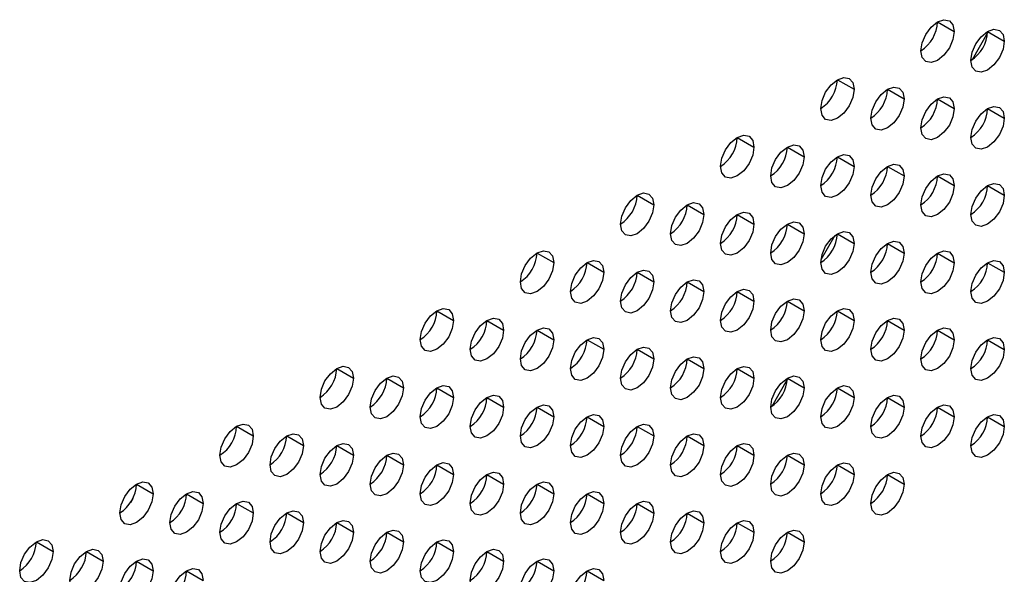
# Model space of a CAD drawing. Header units: millimetres. Extents: x 0 to 1118, y 0 to 864.
# Tile 202 of 256: x 938.95 to 944.16, y 690.66 to 693.6. Entities that reach past the tile are written whole.
import ezdxf

# ---------------------------------------------------------------- set-up
doc = ezdxf.new("R2010")
doc.units = ezdxf.units.MM

msp = doc.modelspace()

# ---------------------------------------------------------------- linework, layer by layer
at = {"color": 7, "linetype": 'Continuous', "lineweight": 25}
for p, q in [((943.8085, 693.5859), (943.8969, 693.5348)), ((944.0737, 693.5348), (944.1621, 693.4838)), ((944.0735, 693.5282), (943.991, 693.3852)), ((943.2782, 693.2797), (943.3666, 693.2287)), ((943.5434, 693.2286), (943.6318, 693.1776)), ((943.8085, 693.1776), (943.8969, 693.1266)), ((944.0737, 693.1265), (944.1621, 693.0755)), ((942.7479, 692.9735), (942.8363, 692.9225)), ((943.013, 692.9225), (943.1014, 692.8715)), ((943.2782, 692.8714), (943.3666, 692.8204)), ((943.5434, 692.8204), (943.6318, 692.7693)), ((943.8085, 692.7693), (943.8969, 692.7183)), ((944.0737, 692.7183), (944.1621, 692.6672)), ((942.2176, 692.6674), (942.3059, 692.6164)), ((942.4827, 692.6163), (942.5711, 692.5653)), ((942.7479, 692.5653), (942.8363, 692.5143)), ((943.013, 692.5142), (943.1014, 692.4632)), ((943.265, 692.4544), (943.1908, 692.3259)), ((943.2782, 692.4632), (943.3666, 692.4121)), ((943.5434, 692.4121), (943.6318, 692.3611)), ((941.6872, 692.3612), (941.7756, 692.3102)), ((943.8085, 692.361), (943.8969, 692.31)), ((941.9524, 692.3102), (942.0408, 692.2592)), ((944.0737, 692.31), (944.1621, 692.259)), ((942.2176, 692.2591), (942.3059, 692.2081)), ((942.4827, 692.2081), (942.5711, 692.157)), ((942.7479, 692.157), (942.8363, 692.106)), ((943.013, 692.1059), (943.1014, 692.0549)), ((941.1569, 692.0551), (941.2453, 692.0041)), ((943.2782, 692.0549), (943.3666, 692.0039)), ((941.4221, 692.004), (941.5104, 691.953)), ((943.5434, 692.0038), (943.6318, 691.9528)), ((941.6872, 691.953), (941.7756, 691.9019)), ((943.8085, 691.9528), (943.8969, 691.9017)), ((941.9524, 691.9019), (942.0408, 691.8509)), ((944.0737, 691.9017), (944.1621, 691.8507)), ((942.2176, 691.8509), (942.3059, 691.7998)), ((942.4827, 691.7998), (942.5711, 691.7488)), ((940.6266, 691.7489), (940.715, 691.6979)), ((942.7479, 691.7487), (942.8363, 691.6977)), ((940.8917, 691.6979), (940.9801, 691.6469)), ((943.0129, 691.6911), (942.9303, 691.548)), ((943.013, 691.6977), (943.1014, 691.6467)), ((941.1569, 691.6468), (941.2453, 691.5958)), ((943.2782, 691.6466), (943.3666, 691.5956)), ((941.4221, 691.5958), (941.5104, 691.5447)), ((943.5434, 691.5956), (943.6318, 691.5445)), ((941.6872, 691.5447), (941.7756, 691.4937)), ((943.8085, 691.5445), (943.8969, 691.4935)), ((941.9524, 691.4936), (942.0408, 691.4426)), ((944.0737, 691.4934), (944.1621, 691.4424)), ((940.0962, 691.4428), (940.1846, 691.3918)), ((942.2176, 691.4426), (942.3059, 691.3916)), ((940.3614, 691.3917), (940.4498, 691.3407)), ((942.4827, 691.3915), (942.5711, 691.3405)), ((940.6266, 691.3407), (940.715, 691.2896)), ((940.8917, 691.2896), (940.9801, 691.2386)), ((942.7479, 691.3405), (942.8363, 691.2894)), ((943.013, 691.2894), (943.1014, 691.2384)), ((941.1569, 691.2385), (941.2453, 691.1875)), ((943.2782, 691.2383), (943.3666, 691.1873)), ((941.4221, 691.1875), (941.5104, 691.1365)), ((943.5434, 691.1873), (943.6318, 691.1363)), ((939.5659, 691.1366), (939.6543, 691.0856)), ((941.6872, 691.1364), (941.7756, 691.0854)), ((939.8311, 691.0856), (939.9195, 691.0345)), ((941.9524, 691.0854), (942.0408, 691.0343)), ((939.5456, 691.0598), (939.5339, 691.0396)), ((940.0962, 691.0345), (940.1846, 690.9835)), ((942.2176, 691.0343), (942.3059, 690.9833)), ((940.3614, 690.9835), (940.4498, 690.9324)), ((942.4827, 690.9833), (942.5711, 690.9322)), ((940.6266, 690.9324), (940.715, 690.8814)), ((942.7479, 690.9322), (942.8363, 690.8812)), ((940.8917, 690.8813), (940.9801, 690.8303)), ((943.013, 690.8811), (943.1014, 690.8301)), ((939.0356, 690.8305), (939.124, 690.7795)), ((941.1569, 690.8303), (941.2453, 690.7793)), ((939.3007, 690.7794), (939.3891, 690.7284)), ((941.4221, 690.7792), (941.5104, 690.7282)), ((939.5659, 690.7284), (939.6543, 690.6773)), ((941.6872, 690.7282), (941.7756, 690.6771)), ((939.8311, 690.6773), (939.9195, 690.6263)), ((941.9524, 690.6771), (942.0408, 690.6261))]:
    msp.add_line(p, q, dxfattribs=at)
at = {"color": 7, "linetype": 'Continuous', "lineweight": 25, "flags": 128}
for points in [[(943.7202, 693.4328), (943.7269, 693.4757), (943.746, 693.5199), (943.7747, 693.5586), (943.8085, 693.5859), (943.8424, 693.5976), (943.871, 693.5921), (943.8902, 693.57), (943.8969, 693.5348)], [(943.8969, 693.5348), (943.8902, 693.4919), (943.871, 693.4477), (943.8424, 693.409), (943.8085, 693.3817), (943.7747, 693.37), (943.746, 693.3756), (943.7269, 693.3976), (943.7202, 693.4328)], [(943.9853, 693.3817), (943.992, 693.4247), (944.0112, 693.4688), (944.0399, 693.5075), (944.0737, 693.5348), (944.1075, 693.5466), (944.1362, 693.541), (944.1554, 693.5189), (944.1621, 693.4838)], [(944.1621, 693.4838), (944.1554, 693.4408), (944.1362, 693.3967), (944.1075, 693.358), (944.0737, 693.3307), (944.0399, 693.3189), (944.0112, 693.3245), (943.992, 693.3465), (943.9853, 693.3817)], [(943.1898, 693.1266), (943.1966, 693.1696), (943.2157, 693.2137), (943.2444, 693.2524), (943.2782, 693.2797), (943.312, 693.2915), (943.3407, 693.2859), (943.3599, 693.2639), (943.3666, 693.2287)], [(943.3666, 693.2287), (943.3599, 693.1857), (943.3407, 693.1416), (943.312, 693.1029), (943.2782, 693.0756), (943.2444, 693.0638), (943.2157, 693.0694), (943.1966, 693.0914), (943.1898, 693.1266)], [(943.455, 693.0756), (943.4617, 693.1185), (943.4809, 693.1627), (943.5096, 693.2014), (943.5434, 693.2287), (943.5772, 693.2404), (943.6059, 693.2348), (943.625, 693.2128), (943.6318, 693.1776)], [(943.6318, 693.1776), (943.625, 693.1347), (943.6059, 693.0905), (943.5772, 693.0518), (943.5434, 693.0245), (943.5096, 693.0128), (943.4809, 693.0183), (943.4617, 693.0404), (943.455, 693.0756)], [(943.7202, 693.0245), (943.7269, 693.0675), (943.746, 693.1116), (943.7747, 693.1503), (943.8085, 693.1776), (943.8424, 693.1894), (943.871, 693.1838), (943.8902, 693.1617), (943.8969, 693.1266)], [(943.8969, 693.1266), (943.8902, 693.0836), (943.871, 693.0394), (943.8424, 693.0008), (943.8085, 692.9735), (943.7747, 692.9617), (943.746, 692.9673), (943.7269, 692.9893), (943.7202, 693.0245)], [(943.9853, 692.9734), (943.992, 693.0164), (944.0112, 693.0606), (944.0399, 693.0992), (944.0737, 693.1265), (944.1075, 693.1383), (944.1362, 693.1327), (944.1554, 693.1107), (944.1621, 693.0755)], [(944.1621, 693.0755), (944.1554, 693.0326), (944.1362, 692.9884), (944.1075, 692.9497), (944.0737, 692.9224), (944.0399, 692.9106), (944.0112, 692.9162), (943.992, 692.9383), (943.9853, 692.9734)], [(942.6595, 692.8205), (942.6662, 692.8634), (942.6854, 692.9076), (942.7141, 692.9463), (942.7479, 692.9736), (942.7817, 692.9853), (942.8104, 692.9798), (942.8295, 692.9577), (942.8363, 692.9225)], [(942.8363, 692.9225), (942.8295, 692.8796), (942.8104, 692.8354), (942.7817, 692.7967), (942.7479, 692.7694), (942.7141, 692.7577), (942.6854, 692.7632), (942.6662, 692.7853), (942.6595, 692.8205)], [(942.9247, 692.7694), (942.9314, 692.8124), (942.9505, 692.8565), (942.9792, 692.8952), (943.013, 692.9225), (943.0469, 692.9343), (943.0755, 692.9287), (943.0947, 692.9066), (943.1014, 692.8715)], [(943.1014, 692.8715), (943.0947, 692.8285), (943.0755, 692.7843), (943.0469, 692.7457), (943.013, 692.7184), (942.9792, 692.7066), (942.9505, 692.7122), (942.9314, 692.7342), (942.9247, 692.7694)], [(943.1898, 692.7184), (943.1966, 692.7613), (943.2157, 692.8055), (943.2444, 692.8442), (943.2782, 692.8714), (943.312, 692.8832), (943.3407, 692.8776), (943.3599, 692.8556), (943.3666, 692.8204)], [(943.3666, 692.8204), (943.3599, 692.7775), (943.3407, 692.7333), (943.312, 692.6946), (943.2782, 692.6673), (943.2444, 692.6556), (943.2157, 692.6611), (943.1966, 692.6832), (943.1898, 692.7184)], [(943.455, 692.6673), (943.4617, 692.7102), (943.4809, 692.7544), (943.5096, 692.7931), (943.5434, 692.8204), (943.5772, 692.8321), (943.6059, 692.8266), (943.625, 692.8045), (943.6318, 692.7693)], [(943.6318, 692.7693), (943.625, 692.7264), (943.6059, 692.6822), (943.5772, 692.6435), (943.5434, 692.6163), (943.5096, 692.6045), (943.4809, 692.6101), (943.4617, 692.6321), (943.455, 692.6673)], [(943.7202, 692.6162), (943.7269, 692.6592), (943.746, 692.7034), (943.7747, 692.742), (943.8085, 692.7693), (943.8424, 692.7811), (943.871, 692.7755), (943.8902, 692.7535), (943.8969, 692.7183)], [(943.8969, 692.7183), (943.8902, 692.6753), (943.871, 692.6312), (943.8424, 692.5925), (943.8085, 692.5652), (943.7747, 692.5534), (943.746, 692.559), (943.7269, 692.5811), (943.7202, 692.6162)], [(943.9853, 692.5652), (943.992, 692.6081), (944.0112, 692.6523), (944.0399, 692.691), (944.0737, 692.7183), (944.1075, 692.73), (944.1362, 692.7245), (944.1554, 692.7024), (944.1621, 692.6672)], [(942.1292, 692.5143), (942.1359, 692.5573), (942.1551, 692.6014), (942.1837, 692.6401), (942.2176, 692.6674), (942.2514, 692.6792), (942.2801, 692.6736), (942.2992, 692.6515), (942.3059, 692.6164)], [(944.1621, 692.6672), (944.1554, 692.6243), (944.1362, 692.5801), (944.1075, 692.5414), (944.0737, 692.5141), (944.0399, 692.5024), (944.0112, 692.508), (943.992, 692.53), (943.9853, 692.5652)], [(942.3059, 692.6164), (942.2992, 692.5734), (942.2801, 692.5293), (942.2514, 692.4906), (942.2176, 692.4633), (942.1837, 692.4515), (942.1551, 692.4571), (942.1359, 692.4791), (942.1292, 692.5143)], [(942.3943, 692.4633), (942.4011, 692.5062), (942.4202, 692.5504), (942.4489, 692.5891), (942.4827, 692.6164), (942.5165, 692.6281), (942.5452, 692.6225), (942.5644, 692.6005), (942.5711, 692.5653)], [(942.5711, 692.5653), (942.5644, 692.5224), (942.5452, 692.4782), (942.5165, 692.4395), (942.4827, 692.4122), (942.4489, 692.4005), (942.4202, 692.406), (942.4011, 692.4281), (942.3943, 692.4633)], [(942.6595, 692.4122), (942.6662, 692.4551), (942.6854, 692.4993), (942.7141, 692.538), (942.7479, 692.5653), (942.7817, 692.5771), (942.8104, 692.5715), (942.8295, 692.5494), (942.8363, 692.5143)], [(942.8363, 692.5143), (942.8295, 692.4713), (942.8104, 692.4271), (942.7817, 692.3885), (942.7479, 692.3612), (942.7141, 692.3494), (942.6854, 692.355), (942.6662, 692.377), (942.6595, 692.4122)], [(942.9247, 692.3611), (942.9314, 692.4041), (942.9505, 692.4483), (942.9792, 692.4869), (943.013, 692.5142), (943.0469, 692.526), (943.0755, 692.5204), (943.0947, 692.4984), (943.1014, 692.4632)], [(943.1014, 692.4632), (943.0947, 692.4203), (943.0755, 692.3761), (943.0469, 692.3374), (943.013, 692.3101), (942.9792, 692.2983), (942.9505, 692.3039), (942.9314, 692.326), (942.9247, 692.3611)], [(943.1898, 692.3101), (943.1966, 692.353), (943.2157, 692.3972), (943.2444, 692.4359), (943.2782, 692.4632), (943.312, 692.4749), (943.3407, 692.4694), (943.3599, 692.4473), (943.3666, 692.4121)], [(943.3666, 692.4121), (943.3599, 692.3692), (943.3407, 692.325), (943.312, 692.2863), (943.2782, 692.259), (943.2444, 692.2473), (943.2157, 692.2529), (943.1966, 692.2749), (943.1898, 692.3101)], [(943.455, 692.259), (943.4617, 692.302), (943.4809, 692.3461), (943.5096, 692.3848), (943.5434, 692.4121), (943.5772, 692.4239), (943.6059, 692.4183), (943.625, 692.3963), (943.6318, 692.3611)], [(941.5988, 692.2082), (941.6056, 692.2511), (941.6247, 692.2953), (941.6534, 692.334), (941.6872, 692.3613), (941.721, 692.373), (941.7497, 692.3674), (941.7689, 692.3454), (941.7756, 692.3102)], [(943.6318, 692.3611), (943.625, 692.3181), (943.6059, 692.274), (943.5772, 692.2353), (943.5434, 692.208), (943.5096, 692.1962), (943.4809, 692.2018), (943.4617, 692.2238), (943.455, 692.259)], [(943.7202, 692.208), (943.7269, 692.2509), (943.746, 692.2951), (943.7747, 692.3338), (943.8085, 692.3611), (943.8424, 692.3728), (943.871, 692.3672), (943.8902, 692.3452), (943.8969, 692.31)], [(941.7756, 692.3102), (941.7689, 692.2673), (941.7497, 692.2231), (941.721, 692.1844), (941.6872, 692.1571), (941.6534, 692.1454), (941.6247, 692.1509), (941.6056, 692.173), (941.5988, 692.2082)], [(941.864, 692.1571), (941.8707, 692.2001), (941.8899, 692.2442), (941.9186, 692.2829), (941.9524, 692.3102), (941.9862, 692.322), (942.0149, 692.3164), (942.034, 692.2943), (942.0408, 692.2592)], [(943.8969, 692.31), (943.8902, 692.2671), (943.871, 692.2229), (943.8424, 692.1842), (943.8085, 692.1569), (943.7747, 692.1452), (943.746, 692.1507), (943.7269, 692.1728), (943.7202, 692.208)], [(943.9853, 692.1569), (943.992, 692.1999), (944.0112, 692.244), (944.0399, 692.2827), (944.0737, 692.31), (944.1075, 692.3218), (944.1362, 692.3162), (944.1554, 692.2941), (944.1621, 692.259)], [(942.0408, 692.2592), (942.034, 692.2162), (942.0149, 692.172), (941.9862, 692.1334), (941.9524, 692.1061), (941.9186, 692.0943), (941.8899, 692.0999), (941.8707, 692.1219), (941.864, 692.1571)], [(942.1292, 692.106), (942.1359, 692.149), (942.1551, 692.1932), (942.1837, 692.2318), (942.2176, 692.2591), (942.2514, 692.2709), (942.2801, 692.2653), (942.2992, 692.2433), (942.3059, 692.2081)], [(944.1621, 692.259), (944.1554, 692.216), (944.1362, 692.1718), (944.1075, 692.1332), (944.0737, 692.1059), (944.0399, 692.0941), (944.0112, 692.0997), (943.992, 692.1217), (943.9853, 692.1569)], [(942.3059, 692.2081), (942.2992, 692.1652), (942.2801, 692.121), (942.2514, 692.0823), (942.2176, 692.055), (942.1837, 692.0432), (942.1551, 692.0488), (942.1359, 692.0709), (942.1292, 692.106)], [(942.3943, 692.055), (942.4011, 692.0979), (942.4202, 692.1421), (942.4489, 692.1808), (942.4827, 692.2081), (942.5165, 692.2198), (942.5452, 692.2143), (942.5644, 692.1922), (942.5711, 692.157)], [(942.5711, 692.157), (942.5644, 692.1141), (942.5452, 692.0699), (942.5165, 692.0312), (942.4827, 692.0039), (942.4489, 691.9922), (942.4202, 691.9978), (942.4011, 692.0198), (942.3943, 692.055)], [(942.6595, 692.0039), (942.6662, 692.0469), (942.6854, 692.091), (942.7141, 692.1297), (942.7479, 692.157), (942.7817, 692.1688), (942.8104, 692.1632), (942.8295, 692.1412), (942.8363, 692.106)], [(942.8363, 692.106), (942.8295, 692.063), (942.8104, 692.0189), (942.7817, 691.9802), (942.7479, 691.9529), (942.7141, 691.9411), (942.6854, 691.9467), (942.6662, 691.9688), (942.6595, 692.0039)], [(942.9247, 691.9529), (942.9314, 691.9958), (942.9505, 692.04), (942.9792, 692.0787), (943.013, 692.106), (943.0469, 692.1177), (943.0755, 692.1122), (943.0947, 692.0901), (943.1014, 692.0549)], [(941.0685, 691.902), (941.0752, 691.945), (941.0944, 691.9891), (941.1231, 692.0278), (941.1569, 692.0551), (941.1907, 692.0669), (941.2194, 692.0613), (941.2386, 692.0392), (941.2453, 692.0041)], [(943.1014, 692.0549), (943.0947, 692.012), (943.0755, 691.9678), (943.0469, 691.9291), (943.013, 691.9018), (942.9792, 691.8901), (942.9505, 691.8956), (942.9314, 691.9177), (942.9247, 691.9529)], [(943.1898, 691.9018), (943.1966, 691.9448), (943.2157, 691.9889), (943.2444, 692.0276), (943.2782, 692.0549), (943.312, 692.0667), (943.3407, 692.0611), (943.3599, 692.039), (943.3666, 692.0039)], [(941.2453, 692.0041), (941.2386, 691.9611), (941.2194, 691.9169), (941.1907, 691.8783), (941.1569, 691.851), (941.1231, 691.8392), (941.0944, 691.8448), (941.0752, 691.8668), (941.0685, 691.902)], [(941.3337, 691.851), (941.3404, 691.8939), (941.3596, 691.9381), (941.3882, 691.9768), (941.4221, 692.004), (941.4559, 692.0158), (941.4846, 692.0102), (941.5037, 691.9882), (941.5104, 691.953)], [(943.3666, 692.0039), (943.3599, 691.9609), (943.3407, 691.9167), (943.312, 691.8781), (943.2782, 691.8508), (943.2444, 691.839), (943.2157, 691.8446), (943.1966, 691.8666), (943.1898, 691.9018)], [(943.455, 691.8508), (943.4617, 691.8937), (943.4809, 691.9379), (943.5096, 691.9766), (943.5434, 692.0038), (943.5772, 692.0156), (943.6059, 692.01), (943.625, 691.988), (943.6318, 691.9528)], [(941.5104, 691.953), (941.5037, 691.9101), (941.4846, 691.8659), (941.4559, 691.8272), (941.4221, 691.7999), (941.3882, 691.7882), (941.3596, 691.7937), (941.3404, 691.8158), (941.3337, 691.851)], [(941.5988, 691.7999), (941.6056, 691.8428), (941.6247, 691.887), (941.6534, 691.9257), (941.6872, 691.953), (941.721, 691.9647), (941.7497, 691.9592), (941.7689, 691.9371), (941.7756, 691.9019)], [(943.6318, 691.9528), (943.625, 691.9099), (943.6059, 691.8657), (943.5772, 691.827), (943.5434, 691.7997), (943.5096, 691.788), (943.4809, 691.7935), (943.4617, 691.8156), (943.455, 691.8508)], [(943.7202, 691.7997), (943.7269, 691.8426), (943.746, 691.8868), (943.7747, 691.9255), (943.8085, 691.9528), (943.8424, 691.9645), (943.871, 691.959), (943.8902, 691.9369), (943.8969, 691.9017)], [(941.7756, 691.9019), (941.7689, 691.859), (941.7497, 691.8148), (941.721, 691.7761), (941.6872, 691.7489), (941.6534, 691.7371), (941.6247, 691.7427), (941.6056, 691.7647), (941.5988, 691.7999)], [(941.864, 691.7488), (941.8707, 691.7918), (941.8899, 691.836), (941.9186, 691.8746), (941.9524, 691.9019), (941.9862, 691.9137), (942.0149, 691.9081), (942.034, 691.8861), (942.0408, 691.8509)], [(942.1292, 691.6978), (942.1359, 691.7407), (942.1551, 691.7849), (942.1837, 691.8236), (942.2176, 691.8509), (942.2514, 691.8626), (942.2801, 691.8571), (942.2992, 691.835), (942.3059, 691.7998)], [(943.8969, 691.9017), (943.8902, 691.8588), (943.871, 691.8146), (943.8424, 691.776), (943.8085, 691.7487), (943.7747, 691.7369), (943.746, 691.7425), (943.7269, 691.7645), (943.7202, 691.7997)], [(943.9853, 691.7486), (943.992, 691.7916), (944.0112, 691.8358), (944.0399, 691.8744), (944.0737, 691.9017), (944.1075, 691.9135), (944.1362, 691.9079), (944.1554, 691.8859), (944.1621, 691.8507)], [(942.0408, 691.8509), (942.034, 691.8079), (942.0149, 691.7638), (941.9862, 691.7251), (941.9524, 691.6978), (941.9186, 691.686), (941.8899, 691.6916), (941.8707, 691.7137), (941.864, 691.7488)], [(942.3943, 691.6467), (942.4011, 691.6897), (942.4202, 691.7338), (942.4489, 691.7725), (942.4827, 691.7998), (942.5165, 691.8116), (942.5452, 691.806), (942.5644, 691.7839), (942.5711, 691.7488)], [(944.1621, 691.8507), (944.1554, 691.8077), (944.1362, 691.7636), (944.1075, 691.7249), (944.0737, 691.6976), (944.0399, 691.6858), (944.0112, 691.6914), (943.992, 691.7135), (943.9853, 691.7486)], [(940.5382, 691.5959), (940.5449, 691.6388), (940.5641, 691.683), (940.5927, 691.7217), (940.6266, 691.749), (940.6604, 691.7607), (940.6891, 691.7551), (940.7082, 691.7331), (940.715, 691.6979)], [(942.3059, 691.7998), (942.2992, 691.7569), (942.2801, 691.7127), (942.2514, 691.674), (942.2176, 691.6467), (942.1837, 691.635), (942.1551, 691.6406), (942.1359, 691.6626), (942.1292, 691.6978)], [(942.6595, 691.5957), (942.6662, 691.6386), (942.6854, 691.6828), (942.7141, 691.7215), (942.7479, 691.7488), (942.7817, 691.7605), (942.8104, 691.7549), (942.8295, 691.7329), (942.8363, 691.6977)], [(940.8033, 691.5448), (940.8101, 691.5877), (940.8292, 691.6319), (940.8579, 691.6706), (940.8917, 691.6979), (940.9256, 691.7097), (940.9542, 691.7041), (940.9734, 691.682), (940.9801, 691.6469)], [(942.5711, 691.7488), (942.5644, 691.7058), (942.5452, 691.6617), (942.5165, 691.623), (942.4827, 691.5957), (942.4489, 691.5839), (942.4202, 691.5895), (942.4011, 691.6115), (942.3943, 691.6467)], [(942.9247, 691.5446), (942.9314, 691.5875), (942.9505, 691.6317), (942.9792, 691.6704), (943.013, 691.6977), (943.0469, 691.7095), (943.0755, 691.7039), (943.0947, 691.6818), (943.1014, 691.6467)], [(940.715, 691.6979), (940.7082, 691.655), (940.6891, 691.6108), (940.6604, 691.5721), (940.6266, 691.5448), (940.5927, 691.5331), (940.5641, 691.5386), (940.5449, 691.5607), (940.5382, 691.5959)], [(941.0685, 691.4937), (941.0752, 691.5367), (941.0944, 691.5809), (941.1231, 691.6195), (941.1569, 691.6468), (941.1907, 691.6586), (941.2194, 691.653), (941.2386, 691.631), (941.2453, 691.5958)], [(942.8363, 691.6977), (942.8295, 691.6548), (942.8104, 691.6106), (942.7817, 691.5719), (942.7479, 691.5446), (942.7141, 691.5329), (942.6854, 691.5384), (942.6662, 691.5605), (942.6595, 691.5957)], [(943.1898, 691.4935), (943.1966, 691.5365), (943.2157, 691.5807), (943.2444, 691.6193), (943.2782, 691.6466), (943.312, 691.6584), (943.3407, 691.6528), (943.3599, 691.6308), (943.3666, 691.5956)], [(940.9801, 691.6469), (940.9734, 691.6039), (940.9542, 691.5597), (940.9256, 691.5211), (940.8917, 691.4938), (940.8579, 691.482), (940.8292, 691.4876), (940.8101, 691.5096), (940.8033, 691.5448)], [(941.3337, 691.4427), (941.3404, 691.4856), (941.3596, 691.5298), (941.3882, 691.5685), (941.4221, 691.5958), (941.4559, 691.6075), (941.4846, 691.602), (941.5037, 691.5799), (941.5104, 691.5447)], [(943.1014, 691.6467), (943.0947, 691.6037), (943.0755, 691.5595), (943.0469, 691.5209), (943.013, 691.4936), (942.9792, 691.4818), (942.9505, 691.4874), (942.9314, 691.5094), (942.9247, 691.5446)], [(943.455, 691.4425), (943.4617, 691.4854), (943.4809, 691.5296), (943.5096, 691.5683), (943.5434, 691.5956), (943.5772, 691.6073), (943.6059, 691.6018), (943.625, 691.5797), (943.6318, 691.5445)], [(941.2453, 691.5958), (941.2386, 691.5528), (941.2194, 691.5087), (941.1907, 691.47), (941.1569, 691.4427), (941.1231, 691.4309), (941.0944, 691.4365), (941.0752, 691.4586), (941.0685, 691.4937)], [(941.5988, 691.3916), (941.6056, 691.4346), (941.6247, 691.4787), (941.6534, 691.5174), (941.6872, 691.5447), (941.721, 691.5565), (941.7497, 691.5509), (941.7689, 691.5289), (941.7756, 691.4937)], [(943.3666, 691.5956), (943.3599, 691.5527), (943.3407, 691.5085), (943.312, 691.4698), (943.2782, 691.4425), (943.2444, 691.4307), (943.2157, 691.4363), (943.1966, 691.4584), (943.1898, 691.4935)], [(943.7202, 691.3914), (943.7269, 691.4344), (943.746, 691.4785), (943.7747, 691.5172), (943.8085, 691.5445), (943.8424, 691.5563), (943.871, 691.5507), (943.8902, 691.5287), (943.8969, 691.4935)], [(941.5104, 691.5447), (941.5037, 691.5018), (941.4846, 691.4576), (941.4559, 691.4189), (941.4221, 691.3916), (941.3882, 691.3799), (941.3596, 691.3855), (941.3404, 691.4075), (941.3337, 691.4427)], [(941.864, 691.3406), (941.8707, 691.3835), (941.8899, 691.4277), (941.9186, 691.4664), (941.9524, 691.4937), (941.9862, 691.5054), (942.0149, 691.4998), (942.034, 691.4778), (942.0408, 691.4426)], [(943.6318, 691.5445), (943.625, 691.5016), (943.6059, 691.4574), (943.5772, 691.4187), (943.5434, 691.3914), (943.5096, 691.3797), (943.4809, 691.3853), (943.4617, 691.4073), (943.455, 691.4425)], [(943.9853, 691.3404), (943.992, 691.3833), (944.0112, 691.4275), (944.0399, 691.4662), (944.0737, 691.4935), (944.1075, 691.5052), (944.1362, 691.4996), (944.1554, 691.4776), (944.1621, 691.4424)], [(940.0078, 691.2897), (940.0146, 691.3327), (940.0337, 691.3768), (940.0624, 691.4155), (940.0962, 691.4428), (940.1301, 691.4546), (940.1587, 691.449), (940.1779, 691.4269), (940.1846, 691.3918)], [(941.7756, 691.4937), (941.7689, 691.4507), (941.7497, 691.4066), (941.721, 691.3679), (941.6872, 691.3406), (941.6534, 691.3288), (941.6247, 691.3344), (941.6056, 691.3564), (941.5988, 691.3916)], [(942.1292, 691.2895), (942.1359, 691.3325), (942.1551, 691.3766), (942.1837, 691.4153), (942.2176, 691.4426), (942.2514, 691.4544), (942.2801, 691.4488), (942.2992, 691.4267), (942.3059, 691.3916)], [(943.8969, 691.4935), (943.8902, 691.4505), (943.871, 691.4064), (943.8424, 691.3677), (943.8085, 691.3404), (943.7747, 691.3286), (943.746, 691.3342), (943.7269, 691.3563), (943.7202, 691.3914)], [(940.273, 691.2386), (940.2797, 691.2816), (940.2989, 691.3258), (940.3276, 691.3644), (940.3614, 691.3917), (940.3952, 691.4035), (940.4239, 691.3979), (940.4431, 691.3759), (940.4498, 691.3407)], [(942.0408, 691.4426), (942.034, 691.3997), (942.0149, 691.3555), (941.9862, 691.3168), (941.9524, 691.2895), (941.9186, 691.2778), (941.8899, 691.2833), (941.8707, 691.3054), (941.864, 691.3406)], [(942.3943, 691.2384), (942.4011, 691.2814), (942.4202, 691.3256), (942.4489, 691.3642), (942.4827, 691.3915), (942.5165, 691.4033), (942.5452, 691.3977), (942.5644, 691.3757), (942.5711, 691.3405)], [(944.1621, 691.4424), (944.1554, 691.3995), (944.1362, 691.3553), (944.1075, 691.3166), (944.0737, 691.2893), (944.0399, 691.2776), (944.0112, 691.2831), (943.992, 691.3052), (943.9853, 691.3404)], [(940.1846, 691.3918), (940.1779, 691.3488), (940.1587, 691.3046), (940.1301, 691.266), (940.0962, 691.2387), (940.0624, 691.2269), (940.0337, 691.2325), (940.0146, 691.2545), (940.0078, 691.2897)], [(940.5382, 691.1876), (940.5449, 691.2305), (940.5641, 691.2747), (940.5927, 691.3134), (940.6266, 691.3407), (940.6604, 691.3524), (940.6891, 691.3469), (940.7082, 691.3248), (940.715, 691.2896)], [(942.3059, 691.3916), (942.2992, 691.3486), (942.2801, 691.3044), (942.2514, 691.2658), (942.2176, 691.2385), (942.1837, 691.2267), (942.1551, 691.2323), (942.1359, 691.2543), (942.1292, 691.2895)], [(942.6595, 691.1874), (942.6662, 691.2303), (942.6854, 691.2745), (942.7141, 691.3132), (942.7479, 691.3405), (942.7817, 691.3522), (942.8104, 691.3467), (942.8295, 691.3246), (942.8363, 691.2894)], [(940.4498, 691.3407), (940.4431, 691.2978), (940.4239, 691.2536), (940.3952, 691.2149), (940.3614, 691.1876), (940.3276, 691.1758), (940.2989, 691.1814), (940.2797, 691.2035), (940.273, 691.2386)], [(940.715, 691.2896), (940.7082, 691.2467), (940.6891, 691.2025), (940.6604, 691.1638), (940.6266, 691.1365), (940.5927, 691.1248), (940.5641, 691.1304), (940.5449, 691.1524), (940.5382, 691.1876)], [(940.8033, 691.1365), (940.8101, 691.1795), (940.8292, 691.2236), (940.8579, 691.2623), (940.8917, 691.2896), (940.9256, 691.3014), (940.9542, 691.2958), (940.9734, 691.2738), (940.9801, 691.2386)], [(942.5711, 691.3405), (942.5644, 691.2976), (942.5452, 691.2534), (942.5165, 691.2147), (942.4827, 691.1874), (942.4489, 691.1756), (942.4202, 691.1812), (942.4011, 691.2033), (942.3943, 691.2384)], [(942.8363, 691.2894), (942.8295, 691.2465), (942.8104, 691.2023), (942.7817, 691.1636), (942.7479, 691.1363), (942.7141, 691.1246), (942.6854, 691.1302), (942.6662, 691.1522), (942.6595, 691.1874)], [(942.9247, 691.1363), (942.9314, 691.1793), (942.9505, 691.2234), (942.9792, 691.2621), (943.013, 691.2894), (943.0469, 691.3012), (943.0755, 691.2956), (943.0947, 691.2736), (943.1014, 691.2384)], [(940.9801, 691.2386), (940.9734, 691.1956), (940.9542, 691.1515), (940.9256, 691.1128), (940.8917, 691.0855), (940.8579, 691.0737), (940.8292, 691.0793), (940.8101, 691.1014), (940.8033, 691.1365)], [(941.0685, 691.0855), (941.0752, 691.1284), (941.0944, 691.1726), (941.1231, 691.2113), (941.1569, 691.2386), (941.1907, 691.2503), (941.2194, 691.2448), (941.2386, 691.2227), (941.2453, 691.1875)], [(943.1014, 691.2384), (943.0947, 691.1954), (943.0755, 691.1513), (943.0469, 691.1126), (943.013, 691.0853), (942.9792, 691.0735), (942.9505, 691.0791), (942.9314, 691.1012), (942.9247, 691.1363)], [(943.1898, 691.0853), (943.1966, 691.1282), (943.2157, 691.1724), (943.2444, 691.2111), (943.2782, 691.2384), (943.312, 691.2501), (943.3407, 691.2446), (943.3599, 691.2225), (943.3666, 691.1873)], [(941.2453, 691.1875), (941.2386, 691.1446), (941.2194, 691.1004), (941.1907, 691.0617), (941.1569, 691.0344), (941.1231, 691.0227), (941.0944, 691.0282), (941.0752, 691.0503), (941.0685, 691.0855)], [(941.3337, 691.0344), (941.3404, 691.0774), (941.3596, 691.1215), (941.3882, 691.1602), (941.4221, 691.1875), (941.4559, 691.1993), (941.4846, 691.1937), (941.5037, 691.1716), (941.5104, 691.1365)], [(943.3666, 691.1873), (943.3599, 691.1444), (943.3407, 691.1002), (943.312, 691.0615), (943.2782, 691.0342), (943.2444, 691.0225), (943.2157, 691.028), (943.1966, 691.0501), (943.1898, 691.0853)], [(943.455, 691.0342), (943.4617, 691.0772), (943.4809, 691.1213), (943.5096, 691.16), (943.5434, 691.1873), (943.5772, 691.1991), (943.6059, 691.1935), (943.625, 691.1714), (943.6318, 691.1363)], [(939.4775, 690.9836), (939.4842, 691.0265), (939.5034, 691.0707), (939.5321, 691.1094), (939.5659, 691.1366), (939.5997, 691.1484), (939.6284, 691.1428), (939.6476, 691.1208), (939.6543, 691.0856)], [(941.5104, 691.1365), (941.5037, 691.0935), (941.4846, 691.0493), (941.4559, 691.0107), (941.4221, 690.9834), (941.3882, 690.9716), (941.3596, 690.9772), (941.3404, 690.9992), (941.3337, 691.0344)], [(941.5988, 690.9834), (941.6056, 691.0263), (941.6247, 691.0705), (941.6534, 691.1092), (941.6872, 691.1364), (941.721, 691.1482), (941.7497, 691.1426), (941.7689, 691.1206), (941.7756, 691.0854)], [(943.6318, 691.1363), (943.625, 691.0933), (943.6059, 691.0491), (943.5772, 691.0105), (943.5434, 690.9832), (943.5096, 690.9714), (943.4809, 690.977), (943.4617, 690.999), (943.455, 691.0342)], [(939.6543, 691.0856), (939.6476, 691.0427), (939.6284, 690.9985), (939.5997, 690.9598), (939.5659, 690.9325), (939.5321, 690.9208), (939.5034, 690.9263), (939.4842, 690.9484), (939.4775, 690.9836)], [(939.7427, 690.9325), (939.7494, 690.9754), (939.7686, 691.0196), (939.7972, 691.0583), (939.8311, 691.0856), (939.8649, 691.0973), (939.8936, 691.0918), (939.9127, 691.0697), (939.9195, 691.0345)], [(941.7756, 691.0854), (941.7689, 691.0425), (941.7497, 690.9983), (941.721, 690.9596), (941.6872, 690.9323), (941.6534, 690.9206), (941.6247, 690.9261), (941.6056, 690.9482), (941.5988, 690.9834)], [(941.864, 690.9323), (941.8707, 690.9752), (941.8899, 691.0194), (941.9186, 691.0581), (941.9524, 691.0854), (941.9862, 691.0971), (942.0149, 691.0916), (942.034, 691.0695), (942.0408, 691.0343)], [(939.9195, 691.0345), (939.9127, 690.9916), (939.8936, 690.9474), (939.8649, 690.9087), (939.8311, 690.8815), (939.7972, 690.8697), (939.7686, 690.8753), (939.7494, 690.8973), (939.7427, 690.9325)], [(940.0078, 690.8814), (940.0146, 690.9244), (940.0337, 690.9686), (940.0624, 691.0072), (940.0962, 691.0345), (940.1301, 691.0463), (940.1587, 691.0407), (940.1779, 691.0187), (940.1846, 690.9835)], [(942.0408, 691.0343), (942.034, 690.9914), (942.0149, 690.9472), (941.9862, 690.9085), (941.9524, 690.8813), (941.9186, 690.8695), (941.8899, 690.8751), (941.8707, 690.8971), (941.864, 690.9323)], [(942.1292, 690.8812), (942.1359, 690.9242), (942.1551, 690.9684), (942.1837, 691.007), (942.2176, 691.0343), (942.2514, 691.0461), (942.2801, 691.0405), (942.2992, 691.0185), (942.3059, 690.9833)], [(940.1846, 690.9835), (940.1779, 690.9405), (940.1587, 690.8964), (940.1301, 690.8577), (940.0962, 690.8304), (940.0624, 690.8186), (940.0337, 690.8242), (940.0146, 690.8463), (940.0078, 690.8814)], [(940.273, 690.8304), (940.2797, 690.8733), (940.2989, 690.9175), (940.3276, 690.9562), (940.3614, 690.9835), (940.3952, 690.9952), (940.4239, 690.9897), (940.4431, 690.9676), (940.4498, 690.9324)], [(942.3059, 690.9833), (942.2992, 690.9403), (942.2801, 690.8962), (942.2514, 690.8575), (942.2176, 690.8302), (942.1837, 690.8184), (942.1551, 690.824), (942.1359, 690.8461), (942.1292, 690.8812)], [(942.3943, 690.8302), (942.4011, 690.8731), (942.4202, 690.9173), (942.4489, 690.956), (942.4827, 690.9833), (942.5165, 690.995), (942.5452, 690.9895), (942.5644, 690.9674), (942.5711, 690.9322)], [(940.4498, 690.9324), (940.4431, 690.8895), (940.4239, 690.8453), (940.3952, 690.8066), (940.3614, 690.7793), (940.3276, 690.7676), (940.2989, 690.7731), (940.2797, 690.7952), (940.273, 690.8304)], [(940.5382, 690.7793), (940.5449, 690.8223), (940.5641, 690.8664), (940.5927, 690.9051), (940.6266, 690.9324), (940.6604, 690.9442), (940.6891, 690.9386), (940.7082, 690.9165), (940.715, 690.8814)], [(942.5711, 690.9322), (942.5644, 690.8893), (942.5452, 690.8451), (942.5165, 690.8064), (942.4827, 690.7791), (942.4489, 690.7674), (942.4202, 690.773), (942.4011, 690.795), (942.3943, 690.8302)], [(942.6595, 690.7791), (942.6662, 690.8221), (942.6854, 690.8662), (942.7141, 690.9049), (942.7479, 690.9322), (942.7817, 690.944), (942.8104, 690.9384), (942.8295, 690.9163), (942.8363, 690.8812)], [(940.715, 690.8814), (940.7082, 690.8384), (940.6891, 690.7943), (940.6604, 690.7556), (940.6266, 690.7283), (940.5927, 690.7165), (940.5641, 690.7221), (940.5449, 690.7441), (940.5382, 690.7793)], [(940.8033, 690.7283), (940.8101, 690.7712), (940.8292, 690.8154), (940.8579, 690.8541), (940.8917, 690.8814), (940.9256, 690.8931), (940.9542, 690.8875), (940.9734, 690.8655), (940.9801, 690.8303)], [(942.8363, 690.8812), (942.8295, 690.8382), (942.8104, 690.7941), (942.7817, 690.7554), (942.7479, 690.7281), (942.7141, 690.7163), (942.6854, 690.7219), (942.6662, 690.7439), (942.6595, 690.7791)], [(942.9247, 690.7281), (942.9314, 690.771), (942.9505, 690.8152), (942.9792, 690.8539), (943.013, 690.8812), (943.0469, 690.8929), (943.0755, 690.8873), (943.0947, 690.8653), (943.1014, 690.8301)], [(938.9472, 690.6774), (938.9539, 690.7203), (938.9731, 690.7645), (939.0017, 690.8032), (939.0356, 690.8305), (939.0694, 690.8423), (939.0981, 690.8367), (939.1172, 690.8146), (939.124, 690.7795)], [(940.9801, 690.8303), (940.9734, 690.7874), (940.9542, 690.7432), (940.9256, 690.7045), (940.8917, 690.6772), (940.8579, 690.6655), (940.8292, 690.671), (940.8101, 690.6931), (940.8033, 690.7283)], [(941.0685, 690.6772), (941.0752, 690.7201), (941.0944, 690.7643), (941.1231, 690.803), (941.1569, 690.8303), (941.1907, 690.8421), (941.2194, 690.8365), (941.2386, 690.8144), (941.2453, 690.7793)], [(943.1014, 690.8301), (943.0947, 690.7872), (943.0755, 690.743), (943.0469, 690.7043), (943.013, 690.677), (942.9792, 690.6653), (942.9505, 690.6708), (942.9314, 690.6929), (942.9247, 690.7281)], [(939.124, 690.7795), (939.1172, 690.7365), (939.0981, 690.6923), (939.0694, 690.6537), (939.0356, 690.6264), (939.0017, 690.6146), (938.9731, 690.6202), (938.9539, 690.6422), (938.9472, 690.6774)], [(939.2123, 690.6263), (939.2191, 690.6693), (939.2382, 690.7135), (939.2669, 690.7521), (939.3007, 690.7794), (939.3346, 690.7912), (939.3632, 690.7856), (939.3824, 690.7636), (939.3891, 690.7284)], [(941.2453, 690.7793), (941.2386, 690.7363), (941.2194, 690.6921), (941.1907, 690.6535), (941.1569, 690.6262), (941.1231, 690.6144), (941.0944, 690.62), (941.0752, 690.642), (941.0685, 690.6772)], [(941.3337, 690.6261), (941.3404, 690.6691), (941.3596, 690.7133), (941.3882, 690.7519), (941.4221, 690.7792), (941.4559, 690.791), (941.4846, 690.7854), (941.5037, 690.7634), (941.5104, 690.7282)], [(939.3891, 690.7284), (939.3824, 690.6854), (939.3632, 690.6413), (939.3346, 690.6026), (939.3007, 690.5753), (939.2669, 690.5635), (939.2382, 690.5691), (939.2191, 690.5912), (939.2123, 690.6263)], [(939.4775, 690.5753), (939.4842, 690.6182), (939.5034, 690.6624), (939.5321, 690.7011), (939.5659, 690.7284), (939.5997, 690.7401), (939.6284, 690.7346), (939.6476, 690.7125), (939.6543, 690.6773)], [(941.5104, 690.7282), (941.5037, 690.6853), (941.4846, 690.6411), (941.4559, 690.6024), (941.4221, 690.5751), (941.3882, 690.5633), (941.3596, 690.5689), (941.3404, 690.591), (941.3337, 690.6261)], [(941.5988, 690.5751), (941.6056, 690.618), (941.6247, 690.6622), (941.6534, 690.7009), (941.6872, 690.7282), (941.721, 690.7399), (941.7497, 690.7344), (941.7689, 690.7123), (941.7756, 690.6771)], [(939.6543, 690.6773), (939.6476, 690.6344), (939.6284, 690.5902), (939.5997, 690.5515), (939.5659, 690.5242), (939.5321, 690.5125), (939.5034, 690.5181), (939.4842, 690.5401), (939.4775, 690.5753)], [(939.7427, 690.5242), (939.7494, 690.5672), (939.7686, 690.6113), (939.7972, 690.65), (939.8311, 690.6773), (939.8649, 690.6891), (939.8936, 690.6835), (939.9127, 690.6615), (939.9195, 690.6263)], [(941.7756, 690.6771), (941.7689, 690.6342), (941.7497, 690.59), (941.721, 690.5513), (941.6872, 690.524), (941.6534, 690.5123), (941.6247, 690.5179), (941.6056, 690.5399), (941.5988, 690.5751)], [(941.864, 690.524), (941.8707, 690.567), (941.8899, 690.6111), (941.9186, 690.6498), (941.9524, 690.6771), (941.9862, 690.6889), (942.0149, 690.6833), (942.034, 690.6613), (942.0408, 690.6261)]]:
    msp.add_lwpolyline(points, dxfattribs=at)
at = {"color": 7, "linetype": 'Continuous', "lineweight": 25}
for centre in [(943.6166, 693.5946), (943.8818, 693.5435), (943.0863, 693.2884), (943.3515, 693.2374), (943.6166, 693.1863), (943.8818, 693.1353), (942.556, 692.9823), (942.8211, 692.9312), (943.0863, 692.8802), (943.3515, 692.8291), (943.6166, 692.778), (943.8818, 692.727), (942.0257, 692.6761), (942.2908, 692.6251), (942.556, 692.574), (942.8211, 692.523), (943.0863, 692.4719), (943.3515, 692.4208), (941.4953, 692.37), (943.6166, 692.3698), (941.7605, 692.3189), (943.8818, 692.3187), (942.0257, 692.2679), (942.2908, 692.2168), (942.556, 692.1657), (942.8211, 692.1147), (940.965, 692.0638), (943.0863, 692.0636), (941.2302, 692.0128), (943.3515, 692.0126), (941.4953, 691.9617), (943.6166, 691.9615), (941.7605, 691.9106), (943.8818, 691.9104), (942.0257, 691.8596), (942.2908, 691.8085), (940.4347, 691.7577), (942.556, 691.7575), (940.6998, 691.7066), (942.8211, 691.7064), (940.965, 691.6556), (943.0863, 691.6554), (941.2302, 691.6045), (943.3515, 691.6043), (941.4953, 691.5534), (943.6166, 691.5532), (941.7605, 691.5024), (943.8818, 691.5022), (939.9043, 691.4515), (942.0257, 691.4513), (940.1695, 691.4005), (942.2908, 691.4003), (940.4347, 691.3494), (940.6998, 691.2983), (942.556, 691.3492), (942.8211, 691.2981), (940.965, 691.2473), (943.0863, 691.2471), (941.2302, 691.1962), (943.3515, 691.196), (939.374, 691.1454), (941.4953, 691.1452), (939.6392, 691.0943), (941.7605, 691.0941), (939.9043, 691.0432), (942.0257, 691.043), (940.1695, 690.9922), (942.2908, 690.992), (940.4347, 690.9411), (942.556, 690.9409), (940.6998, 690.8901), (942.8211, 690.8899), (938.8437, 690.8392), (940.965, 690.839), (939.1088, 690.7882), (941.2302, 690.788), (939.374, 690.7371), (941.4953, 690.7369), (939.6392, 690.686), (941.7605, 690.6858)]:
    msp.add_arc(centre, 0.1921, 302.6055, 357.3945, dxfattribs=at)

doc.saveas('drawing.dxf')
